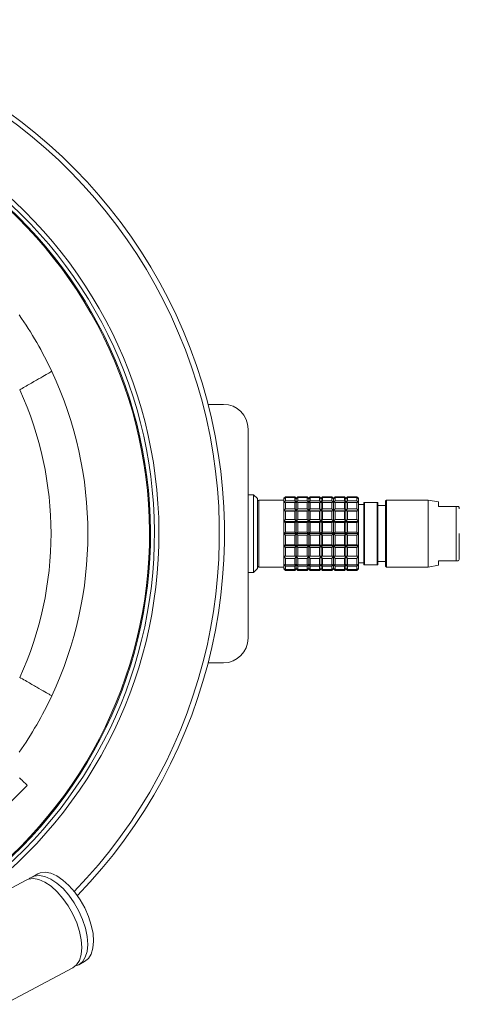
# Model space of a CAD drawing. Header units: inches. Extents: x -4.1 to 23, y -7 to 14.8.
# Tile 16 of 139: x 7 to 9.3, y -6.3 to -1.3. Entities that reach past the tile are written whole.
import ezdxf

# ---------------------------------------------------------------- set-up
doc = ezdxf.new("R2010")
doc.units = ezdxf.units.IN
doc.header["$MEASUREMENT"] = 0

msp = doc.modelspace()

# ---------------------------------------------------------------- linework, layer by layer
at = {"color": 7, "linetype": 'Continuous', "lineweight": 15}
for p, q in [((7.0397, -3.2245), (7.0461, -3.221)), ((7.9952, -3.2982), (8.0731, -3.2982)), ((8.1981, -3.4232), (8.1981, -4.4832)), ((8.2256, -3.7563), (8.1981, -3.7563)), ((8.2453, -3.776), (8.2256, -3.7563)), ((8.2256, -4.15), (8.2256, -3.7563)), ((8.2453, -4.1303), (8.2453, -3.776)), ((8.2453, -3.7917), (8.2453, -4.1146)), ((8.3792, -3.7839), (8.2532, -3.7839)), ((8.3871, -3.7661), (8.3792, -3.774)), ((8.3792, -3.7767), (8.3871, -3.7678)), ((8.3871, -3.7705), (8.3792, -3.7767)), ((8.3792, -3.774), (8.3792, -3.7767)), ((8.3792, -3.7767), (8.3792, -3.798)), ((8.3792, -3.798), (8.3871, -3.7875)), ((8.4343, -3.7661), (8.3871, -3.7661)), ((8.3871, -3.7678), (8.3871, -3.7661)), ((8.3871, -3.7678), (8.4343, -3.7678)), ((8.3871, -3.7875), (8.3871, -3.7705)), ((8.4343, -3.7705), (8.3871, -3.7705)), ((8.3871, -3.7875), (8.4343, -3.7875)), ((8.4422, -3.774), (8.4343, -3.7661)), ((8.4343, -3.7678), (8.4343, -3.7661)), ((8.4343, -3.7678), (8.4422, -3.7767)), ((8.4343, -3.7875), (8.4343, -3.7705)), ((8.4422, -3.7767), (8.4343, -3.7705)), ((8.4343, -3.7875), (8.4422, -3.798)), ((8.45, -3.7661), (8.4422, -3.774)), ((8.4422, -3.7767), (8.45, -3.7678)), ((8.45, -3.7705), (8.4422, -3.7767)), ((8.4422, -3.7767), (8.4422, -3.774)), ((8.4422, -3.798), (8.4422, -3.7767)), ((8.4422, -3.798), (8.45, -3.7875)), ((8.4973, -3.7661), (8.45, -3.7661)), ((8.45, -3.7678), (8.45, -3.7661)), ((8.45, -3.7678), (8.4973, -3.7678)), ((8.45, -3.7875), (8.45, -3.7705)), ((8.4973, -3.7705), (8.45, -3.7705)), ((8.45, -3.7875), (8.4973, -3.7875)), ((8.5052, -3.774), (8.4973, -3.7661)), ((8.4973, -3.7678), (8.4973, -3.7661)), ((8.4973, -3.7678), (8.5052, -3.7767)), ((8.4973, -3.7875), (8.4973, -3.7705)), ((8.5052, -3.7767), (8.4973, -3.7705)), ((8.4973, -3.7875), (8.5052, -3.798)), ((8.513, -3.7661), (8.5052, -3.774)), ((8.5052, -3.7767), (8.513, -3.7678)), ((8.513, -3.7705), (8.5052, -3.7767)), ((8.5052, -3.7767), (8.5052, -3.774)), ((8.5052, -3.798), (8.5052, -3.7767)), ((8.5052, -3.798), (8.513, -3.7875)), ((8.5603, -3.7661), (8.513, -3.7661)), ((8.513, -3.7678), (8.513, -3.7661)), ((8.513, -3.7678), (8.5603, -3.7678)), ((8.513, -3.7875), (8.513, -3.7705)), ((8.5603, -3.7705), (8.513, -3.7705)), ((8.513, -3.7875), (8.5603, -3.7875)), ((8.5682, -3.774), (8.5603, -3.7661)), ((8.5603, -3.7678), (8.5603, -3.7661)), ((8.5603, -3.7678), (8.5682, -3.7767)), ((8.5603, -3.7875), (8.5603, -3.7705)), ((8.5682, -3.7767), (8.5603, -3.7705)), ((8.5603, -3.7875), (8.5682, -3.798)), ((8.576, -3.7661), (8.5682, -3.774)), ((8.5682, -3.7767), (8.576, -3.7678)), ((8.576, -3.7705), (8.5682, -3.7767)), ((8.5682, -3.7767), (8.5682, -3.774)), ((8.5682, -3.798), (8.5682, -3.7767)), ((8.5682, -3.798), (8.576, -3.7875)), ((8.6233, -3.7661), (8.576, -3.7661)), ((8.576, -3.7678), (8.576, -3.7661)), ((8.576, -3.7678), (8.6233, -3.7678)), ((8.576, -3.7875), (8.576, -3.7705)), ((8.6233, -3.7705), (8.576, -3.7705)), ((8.576, -3.7875), (8.6233, -3.7875)), ((8.6311, -3.774), (8.6233, -3.7661)), ((8.6233, -3.7678), (8.6233, -3.7661)), ((8.6233, -3.7678), (8.6311, -3.7767)), ((8.6233, -3.7875), (8.6233, -3.7705)), ((8.6311, -3.7767), (8.6233, -3.7705)), ((8.6233, -3.7875), (8.6311, -3.798)), ((8.639, -3.7661), (8.6311, -3.774)), ((8.6311, -3.7767), (8.639, -3.7678)), ((8.639, -3.7705), (8.6311, -3.7767)), ((8.6311, -3.7767), (8.6311, -3.774)), ((8.6311, -3.798), (8.6311, -3.7767)), ((8.6311, -3.798), (8.639, -3.7875)), ((8.6863, -3.7661), (8.639, -3.7661)), ((8.639, -3.7678), (8.639, -3.7661)), ((8.639, -3.7678), (8.6863, -3.7678)), ((8.639, -3.7875), (8.639, -3.7705)), ((8.6863, -3.7705), (8.639, -3.7705)), ((8.639, -3.7875), (8.6863, -3.7875)), ((8.6941, -3.774), (8.6863, -3.7661)), ((8.6863, -3.7678), (8.6863, -3.7661)), ((8.6863, -3.7678), (8.6941, -3.7767)), ((8.6863, -3.7875), (8.6863, -3.7705)), ((8.6941, -3.7767), (8.6863, -3.7705)), ((8.6863, -3.7875), (8.6941, -3.798)), ((8.702, -3.7661), (8.6941, -3.774)), ((8.6941, -3.7767), (8.702, -3.7678)), ((8.702, -3.7705), (8.6941, -3.7767)), ((8.6941, -3.7767), (8.6941, -3.774)), ((8.6941, -3.798), (8.6941, -3.7767)), ((8.6941, -3.798), (8.702, -3.7875)), ((8.7493, -3.7661), (8.702, -3.7661)), ((8.702, -3.7678), (8.702, -3.7661)), ((8.702, -3.7678), (8.7493, -3.7678)), ((8.702, -3.7875), (8.702, -3.7705)), ((8.7493, -3.7705), (8.702, -3.7705)), ((8.702, -3.7875), (8.7493, -3.7875)), ((8.7571, -3.774), (8.7493, -3.7661)), ((8.7493, -3.7678), (8.7493, -3.7661)), ((8.7493, -3.7678), (8.7571, -3.7767)), ((8.7493, -3.7875), (8.7493, -3.7705)), ((8.7571, -3.7767), (8.7493, -3.7705)), ((8.7493, -3.7875), (8.7571, -3.798)), ((8.7571, -3.7767), (8.7571, -3.774)), ((8.7571, -3.798), (8.7571, -3.7767)), ((8.8989, -3.7839), (8.8949, -3.7878)), ((8.8949, -3.7878), (8.8949, -4.1185)), ((9.1115, -3.7839), (8.8989, -3.7839)), ((8.8989, -4.1224), (8.8989, -3.7839)), ((9.1626, -3.7929), (9.1115, -3.7839)), ((9.1115, -3.9532), (9.1115, -3.7839)), ((8.3871, -3.7952), (8.3792, -3.798)), ((8.3792, -3.798), (8.3792, -3.838)), ((8.3792, -3.838), (8.3871, -3.8271)), ((8.3871, -3.839), (8.3792, -3.838)), ((8.3792, -3.838), (8.3792, -3.8919)), ((8.3792, -3.838), (8.4422, -3.838)), ((8.3871, -3.8271), (8.3871, -3.7952)), ((8.4343, -3.7952), (8.3871, -3.7952)), ((8.3871, -3.8271), (8.4343, -3.8271)), ((8.3871, -3.882), (8.3871, -3.839)), ((8.4343, -3.839), (8.3871, -3.839)), ((8.4343, -3.8271), (8.4343, -3.7952)), ((8.4422, -3.798), (8.4343, -3.7952)), ((8.4343, -3.8271), (8.4422, -3.838)), ((8.4422, -3.838), (8.4343, -3.839)), ((8.4343, -3.882), (8.4343, -3.839)), ((8.45, -3.7952), (8.4422, -3.798)), ((8.4422, -3.838), (8.4422, -3.798)), ((8.4422, -3.838), (8.45, -3.8271)), ((8.4422, -3.8919), (8.4422, -3.838)), ((8.45, -3.839), (8.4422, -3.838)), ((8.4422, -3.838), (8.5052, -3.838)), ((8.45, -3.8271), (8.45, -3.7952)), ((8.4973, -3.7952), (8.45, -3.7952)), ((8.45, -3.8271), (8.4973, -3.8271)), ((8.45, -3.882), (8.45, -3.839)), ((8.4973, -3.839), (8.45, -3.839)), ((8.4973, -3.8271), (8.4973, -3.7952)), ((8.5052, -3.798), (8.4973, -3.7952)), ((8.4973, -3.8271), (8.5052, -3.838)), ((8.5052, -3.838), (8.4973, -3.839)), ((8.4973, -3.882), (8.4973, -3.839)), ((8.513, -3.7952), (8.5052, -3.798)), ((8.5052, -3.838), (8.5052, -3.798)), ((8.5052, -3.838), (8.513, -3.8271)), ((8.5052, -3.8919), (8.5052, -3.838)), ((8.513, -3.839), (8.5052, -3.838)), ((8.5052, -3.838), (8.5682, -3.838)), ((8.513, -3.8271), (8.513, -3.7952)), ((8.5603, -3.7952), (8.513, -3.7952)), ((8.513, -3.8271), (8.5603, -3.8271)), ((8.513, -3.882), (8.513, -3.839)), ((8.5603, -3.839), (8.513, -3.839)), ((8.5603, -3.8271), (8.5603, -3.7952)), ((8.5682, -3.798), (8.5603, -3.7952)), ((8.5603, -3.8271), (8.5682, -3.838)), ((8.5682, -3.838), (8.5603, -3.839)), ((8.5603, -3.882), (8.5603, -3.839)), ((8.576, -3.7952), (8.5682, -3.798)), ((8.5682, -3.838), (8.5682, -3.798)), ((8.5682, -3.838), (8.576, -3.8271)), ((8.5682, -3.8919), (8.5682, -3.838)), ((8.576, -3.839), (8.5682, -3.838)), ((8.5682, -3.838), (8.6311, -3.838)), ((8.576, -3.8271), (8.576, -3.7952)), ((8.6233, -3.7952), (8.576, -3.7952)), ((8.576, -3.8271), (8.6233, -3.8271)), ((8.576, -3.882), (8.576, -3.839)), ((8.6233, -3.839), (8.576, -3.839)), ((8.6233, -3.8271), (8.6233, -3.7952)), ((8.6311, -3.798), (8.6233, -3.7952)), ((8.6233, -3.8271), (8.6311, -3.838)), ((8.6311, -3.838), (8.6233, -3.839)), ((8.6233, -3.882), (8.6233, -3.839)), ((8.639, -3.7952), (8.6311, -3.798)), ((8.6311, -3.838), (8.6311, -3.798)), ((8.6311, -3.838), (8.639, -3.8271)), ((8.6311, -3.8919), (8.6311, -3.838)), ((8.639, -3.839), (8.6311, -3.838)), ((8.6311, -3.838), (8.6941, -3.838)), ((8.639, -3.8271), (8.639, -3.7952)), ((8.6863, -3.7952), (8.639, -3.7952)), ((8.639, -3.8271), (8.6863, -3.8271)), ((8.639, -3.882), (8.639, -3.839)), ((8.6863, -3.839), (8.639, -3.839)), ((8.6863, -3.8271), (8.6863, -3.7952)), ((8.6941, -3.798), (8.6863, -3.7952)), ((8.6863, -3.8271), (8.6941, -3.838)), ((8.6941, -3.838), (8.6863, -3.839)), ((8.6863, -3.882), (8.6863, -3.839)), ((8.702, -3.7952), (8.6941, -3.798)), ((8.6941, -3.838), (8.6941, -3.798)), ((8.6941, -3.838), (8.702, -3.8271)), ((8.6941, -3.8919), (8.6941, -3.838)), ((8.702, -3.839), (8.6941, -3.838)), ((8.6941, -3.838), (8.7571, -3.838)), ((8.702, -3.8271), (8.702, -3.7952)), ((8.7493, -3.7952), (8.702, -3.7952)), ((8.702, -3.8271), (8.7493, -3.8271)), ((8.702, -3.882), (8.702, -3.839)), ((8.7493, -3.839), (8.702, -3.839)), ((8.7493, -3.8271), (8.7493, -3.7952)), ((8.7571, -3.798), (8.7493, -3.7952)), ((8.7493, -3.8271), (8.7571, -3.838)), ((8.7571, -3.838), (8.7493, -3.839)), ((8.7493, -3.882), (8.7493, -3.839)), ((8.7571, -3.838), (8.7571, -3.798)), ((8.7847, -3.8055), (8.7571, -3.8055)), ((8.7571, -3.8919), (8.7571, -3.838)), ((8.7847, -3.7957), (8.7847, -4.1106)), ((8.7886, -3.7957), (8.7847, -3.7957)), ((8.7886, -4.1106), (8.7886, -3.7957)), ((8.8516, -3.7957), (8.7886, -3.7957)), ((8.8516, -4.1106), (8.8516, -3.7957)), ((8.8556, -3.7957), (8.8516, -3.7957)), ((8.8556, -4.1106), (8.8556, -3.7957)), ((8.8949, -3.8114), (8.8556, -3.8114)), ((9.1626, -3.8154), (9.1626, -3.7929)), ((9.2343, -3.8154), (9.1626, -3.8154)), ((9.2417, -3.8154), (9.2343, -3.8154)), ((9.2527, -3.8154), (9.2417, -3.8154)), ((9.2527, -4.0909), (9.2527, -3.8154)), ((8.3792, -3.8919), (8.3871, -3.882)), ((8.3792, -3.8919), (8.3792, -3.9532)), ((8.3871, -3.8965), (8.3792, -3.8919)), ((8.3792, -3.8919), (8.4422, -3.8919)), ((8.3871, -3.882), (8.4343, -3.882)), ((8.4343, -3.882), (8.4422, -3.8919)), ((8.4422, -3.8919), (8.4343, -3.8965)), ((8.4422, -3.8919), (8.45, -3.882)), ((8.4422, -3.9532), (8.4422, -3.8919)), ((8.45, -3.8965), (8.4422, -3.8919)), ((8.4422, -3.8919), (8.5052, -3.8919)), ((8.45, -3.882), (8.4973, -3.882)), ((8.4973, -3.882), (8.5052, -3.8919)), ((8.5052, -3.8919), (8.4973, -3.8965)), ((8.5052, -3.8919), (8.513, -3.882)), ((8.5052, -3.9532), (8.5052, -3.8919)), ((8.513, -3.8965), (8.5052, -3.8919)), ((8.5052, -3.8919), (8.5682, -3.8919)), ((8.513, -3.882), (8.5603, -3.882)), ((8.5603, -3.882), (8.5682, -3.8919)), ((8.5682, -3.8919), (8.5603, -3.8965)), ((8.5682, -3.8919), (8.576, -3.882)), ((8.5682, -3.9532), (8.5682, -3.8919)), ((8.576, -3.8965), (8.5682, -3.8919)), ((8.5682, -3.8919), (8.6311, -3.8919)), ((8.576, -3.882), (8.6233, -3.882)), ((8.6233, -3.882), (8.6311, -3.8919)), ((8.6311, -3.8919), (8.6233, -3.8965)), ((8.6311, -3.8919), (8.639, -3.882)), ((8.6311, -3.9532), (8.6311, -3.8919)), ((8.639, -3.8965), (8.6311, -3.8919)), ((8.6311, -3.8919), (8.6941, -3.8919)), ((8.639, -3.882), (8.6863, -3.882)), ((8.6863, -3.882), (8.6941, -3.8919)), ((8.6941, -3.8919), (8.6863, -3.8965)), ((8.6941, -3.8919), (8.702, -3.882)), ((8.6941, -3.9532), (8.6941, -3.8919)), ((8.702, -3.8965), (8.6941, -3.8919)), ((8.6941, -3.8919), (8.7571, -3.8919)), ((8.702, -3.882), (8.7493, -3.882)), ((8.7493, -3.882), (8.7571, -3.8919)), ((8.7571, -3.8919), (8.7493, -3.8965)), ((8.7571, -3.9532), (8.7571, -3.8919)), ((8.3871, -3.9454), (8.3871, -3.8965)), ((8.4343, -3.8965), (8.3871, -3.8965)), ((8.4343, -3.9454), (8.4343, -3.8965)), ((8.45, -3.9454), (8.45, -3.8965)), ((8.4973, -3.8965), (8.45, -3.8965)), ((8.4973, -3.9454), (8.4973, -3.8965)), ((8.513, -3.9454), (8.513, -3.8965)), ((8.5603, -3.8965), (8.513, -3.8965)), ((8.5603, -3.9454), (8.5603, -3.8965)), ((8.576, -3.9454), (8.576, -3.8965)), ((8.6233, -3.8965), (8.576, -3.8965)), ((8.6233, -3.9454), (8.6233, -3.8965)), ((8.639, -3.9454), (8.639, -3.8965)), ((8.6863, -3.8965), (8.639, -3.8965)), ((8.6863, -3.9454), (8.6863, -3.8965)), ((8.702, -3.9454), (8.702, -3.8965)), ((8.7493, -3.8965), (8.702, -3.8965)), ((8.7493, -3.9454), (8.7493, -3.8965)), ((8.3792, -3.9532), (8.3871, -3.9454)), ((8.3871, -3.9609), (8.3792, -3.9532)), ((8.3792, -3.9532), (8.4422, -3.9532)), ((8.3792, -3.9532), (8.3792, -4.0144)), ((8.3871, -3.9454), (8.4343, -3.9454)), ((8.4343, -3.9609), (8.3871, -3.9609)), ((8.3871, -4.0098), (8.3871, -3.9609)), ((8.4343, -3.9454), (8.4422, -3.9532)), ((8.4422, -3.9532), (8.4343, -3.9609)), ((8.4343, -4.0098), (8.4343, -3.9609)), ((8.4422, -3.9532), (8.45, -3.9454)), ((8.4422, -3.9532), (8.5052, -3.9532)), ((8.45, -3.9609), (8.4422, -3.9532)), ((8.4422, -4.0144), (8.4422, -3.9532)), ((8.45, -3.9454), (8.4973, -3.9454)), ((8.4973, -3.9609), (8.45, -3.9609)), ((8.45, -4.0098), (8.45, -3.9609)), ((8.4973, -3.9454), (8.5052, -3.9532)), ((8.5052, -3.9532), (8.4973, -3.9609)), ((8.4973, -4.0098), (8.4973, -3.9609)), ((8.5052, -3.9532), (8.513, -3.9454)), ((8.513, -3.9609), (8.5052, -3.9532)), ((8.5052, -3.9532), (8.5682, -3.9532)), ((8.5052, -4.0144), (8.5052, -3.9532)), ((8.513, -3.9454), (8.5603, -3.9454)), ((8.5603, -3.9609), (8.513, -3.9609)), ((8.513, -4.0098), (8.513, -3.9609)), ((8.5603, -3.9454), (8.5682, -3.9532)), ((8.5682, -3.9532), (8.5603, -3.9609)), ((8.5603, -4.0098), (8.5603, -3.9609)), ((8.5682, -3.9532), (8.576, -3.9454)), ((8.5682, -4.0144), (8.5682, -3.9532)), ((8.5682, -3.9532), (8.6311, -3.9532)), ((8.576, -3.9609), (8.5682, -3.9532)), ((8.576, -3.9454), (8.6233, -3.9454)), ((8.6233, -3.9609), (8.576, -3.9609)), ((8.576, -4.0098), (8.576, -3.9609)), ((8.6233, -3.9454), (8.6311, -3.9532)), ((8.6311, -3.9532), (8.6233, -3.9609)), ((8.6233, -4.0098), (8.6233, -3.9609)), ((8.6311, -3.9532), (8.639, -3.9454)), ((8.6311, -4.0144), (8.6311, -3.9532)), ((8.639, -3.9609), (8.6311, -3.9532)), ((8.6311, -3.9532), (8.6941, -3.9532)), ((8.639, -3.9454), (8.6863, -3.9454)), ((8.6863, -3.9609), (8.639, -3.9609)), ((8.639, -4.0098), (8.639, -3.9609)), ((8.6863, -3.9454), (8.6941, -3.9532)), ((8.6941, -3.9532), (8.6863, -3.9609)), ((8.6863, -4.0098), (8.6863, -3.9609)), ((8.6941, -3.9532), (8.702, -3.9454)), ((8.6941, -4.0144), (8.6941, -3.9532)), ((8.702, -3.9609), (8.6941, -3.9532)), ((8.6941, -3.9532), (8.7571, -3.9532)), ((8.702, -3.9454), (8.7493, -3.9454)), ((8.7493, -3.9609), (8.702, -3.9609)), ((8.702, -4.0098), (8.702, -3.9609)), ((8.7493, -3.9454), (8.7571, -3.9532)), ((8.7571, -3.9532), (8.7493, -3.9609)), ((8.7493, -4.0098), (8.7493, -3.9609)), ((8.7571, -4.0144), (8.7571, -3.9532)), ((9.1115, -4.1224), (9.1115, -3.9532)), ((8.3792, -4.0144), (8.3871, -4.0098)), ((8.3792, -4.0144), (8.4422, -4.0144)), ((8.3871, -4.0243), (8.3792, -4.0144)), ((8.3792, -4.0144), (8.3792, -4.0683)), ((8.3871, -4.0098), (8.4343, -4.0098)), ((8.3871, -4.0673), (8.3871, -4.0243)), ((8.4343, -4.0243), (8.3871, -4.0243)), ((8.4343, -4.0098), (8.4422, -4.0144)), ((8.4422, -4.0144), (8.4343, -4.0243)), ((8.4343, -4.0673), (8.4343, -4.0243)), ((8.4422, -4.0144), (8.45, -4.0098)), ((8.4422, -4.0144), (8.5052, -4.0144)), ((8.45, -4.0243), (8.4422, -4.0144)), ((8.4422, -4.0683), (8.4422, -4.0144)), ((8.45, -4.0098), (8.4973, -4.0098)), ((8.45, -4.0673), (8.45, -4.0243)), ((8.4973, -4.0243), (8.45, -4.0243)), ((8.4973, -4.0098), (8.5052, -4.0144)), ((8.5052, -4.0144), (8.4973, -4.0243)), ((8.4973, -4.0673), (8.4973, -4.0243)), ((8.5052, -4.0144), (8.513, -4.0098)), ((8.5052, -4.0144), (8.5682, -4.0144)), ((8.5052, -4.0683), (8.5052, -4.0144)), ((8.513, -4.0243), (8.5052, -4.0144)), ((8.513, -4.0098), (8.5603, -4.0098)), ((8.513, -4.0673), (8.513, -4.0243)), ((8.5603, -4.0243), (8.513, -4.0243)), ((8.5603, -4.0098), (8.5682, -4.0144)), ((8.5682, -4.0144), (8.5603, -4.0243)), ((8.5603, -4.0673), (8.5603, -4.0243)), ((8.5682, -4.0144), (8.576, -4.0098)), ((8.5682, -4.0144), (8.6311, -4.0144)), ((8.5682, -4.0683), (8.5682, -4.0144)), ((8.576, -4.0243), (8.5682, -4.0144)), ((8.576, -4.0098), (8.6233, -4.0098)), ((8.576, -4.0673), (8.576, -4.0243)), ((8.6233, -4.0243), (8.576, -4.0243)), ((8.6233, -4.0098), (8.6311, -4.0144)), ((8.6311, -4.0144), (8.6233, -4.0243)), ((8.6233, -4.0673), (8.6233, -4.0243)), ((8.6311, -4.0144), (8.639, -4.0098)), ((8.6311, -4.0144), (8.6941, -4.0144)), ((8.6311, -4.0683), (8.6311, -4.0144)), ((8.639, -4.0243), (8.6311, -4.0144)), ((8.639, -4.0098), (8.6863, -4.0098)), ((8.639, -4.0673), (8.639, -4.0243)), ((8.6863, -4.0243), (8.639, -4.0243)), ((8.6863, -4.0098), (8.6941, -4.0144)), ((8.6941, -4.0144), (8.6863, -4.0243)), ((8.6863, -4.0673), (8.6863, -4.0243)), ((8.6941, -4.0144), (8.702, -4.0098)), ((8.6941, -4.0144), (8.7571, -4.0144)), ((8.6941, -4.0683), (8.6941, -4.0144)), ((8.702, -4.0243), (8.6941, -4.0144)), ((8.702, -4.0098), (8.7493, -4.0098)), ((8.702, -4.0673), (8.702, -4.0243)), ((8.7493, -4.0243), (8.702, -4.0243)), ((8.7493, -4.0098), (8.7571, -4.0144)), ((8.7571, -4.0144), (8.7493, -4.0243)), ((8.7493, -4.0673), (8.7493, -4.0243)), ((8.7571, -4.0683), (8.7571, -4.0144)), ((8.3792, -4.0683), (8.3871, -4.0673)), ((8.3792, -4.0683), (8.4422, -4.0683)), ((8.3871, -4.0792), (8.3792, -4.0683)), ((8.3792, -4.0683), (8.3792, -4.1083)), ((8.3871, -4.0673), (8.4343, -4.0673)), ((8.3871, -4.1111), (8.3871, -4.0792)), ((8.4343, -4.0792), (8.3871, -4.0792)), ((8.4343, -4.0673), (8.4422, -4.0683)), ((8.4422, -4.0683), (8.4343, -4.0792)), ((8.4343, -4.1111), (8.4343, -4.0792)), ((8.4422, -4.0683), (8.45, -4.0673)), ((8.4422, -4.0683), (8.5052, -4.0683)), ((8.45, -4.0792), (8.4422, -4.0683)), ((8.4422, -4.1083), (8.4422, -4.0683)), ((8.45, -4.0673), (8.4973, -4.0673)), ((8.4973, -4.0792), (8.45, -4.0792)), ((8.45, -4.1111), (8.45, -4.0792)), ((8.4973, -4.0673), (8.5052, -4.0683)), ((8.5052, -4.0683), (8.4973, -4.0792)), ((8.4973, -4.1111), (8.4973, -4.0792)), ((8.5052, -4.0683), (8.513, -4.0673)), ((8.5052, -4.0683), (8.5682, -4.0683)), ((8.5052, -4.1083), (8.5052, -4.0683)), ((8.513, -4.0792), (8.5052, -4.0683)), ((8.513, -4.0673), (8.5603, -4.0673)), ((8.5603, -4.0792), (8.513, -4.0792)), ((8.513, -4.1111), (8.513, -4.0792)), ((8.5603, -4.0673), (8.5682, -4.0683)), ((8.5682, -4.0683), (8.5603, -4.0792)), ((8.5603, -4.1111), (8.5603, -4.0792)), ((8.5682, -4.0683), (8.576, -4.0673)), ((8.5682, -4.0683), (8.6311, -4.0683)), ((8.576, -4.0792), (8.5682, -4.0683)), ((8.5682, -4.1083), (8.5682, -4.0683)), ((8.576, -4.0673), (8.6233, -4.0673)), ((8.576, -4.1111), (8.576, -4.0792)), ((8.6233, -4.0792), (8.576, -4.0792)), ((8.6233, -4.0673), (8.6311, -4.0683)), ((8.6311, -4.0683), (8.6233, -4.0792)), ((8.6233, -4.1111), (8.6233, -4.0792)), ((8.6311, -4.0683), (8.639, -4.0673)), ((8.6311, -4.0683), (8.6941, -4.0683)), ((8.639, -4.0792), (8.6311, -4.0683)), ((8.6311, -4.1083), (8.6311, -4.0683)), ((8.639, -4.0673), (8.6863, -4.0673)), ((8.639, -4.1111), (8.639, -4.0792)), ((8.6863, -4.0792), (8.639, -4.0792)), ((8.6863, -4.0673), (8.6941, -4.0683)), ((8.6941, -4.0683), (8.6863, -4.0792)), ((8.6863, -4.1111), (8.6863, -4.0792)), ((8.6941, -4.0683), (8.702, -4.0673)), ((8.6941, -4.0683), (8.7571, -4.0683)), ((8.6941, -4.1083), (8.6941, -4.0683)), ((8.702, -4.0792), (8.6941, -4.0683)), ((8.702, -4.0673), (8.7493, -4.0673)), ((8.702, -4.1111), (8.702, -4.0792)), ((8.7493, -4.0792), (8.702, -4.0792)), ((8.7493, -4.0673), (8.7571, -4.0683)), ((8.7571, -4.0683), (8.7493, -4.0792)), ((8.7493, -4.1111), (8.7493, -4.0792)), ((8.7571, -4.1083), (8.7571, -4.0683)), ((9.1626, -4.0909), (9.2343, -4.0909)), ((9.1626, -4.1134), (9.1626, -4.0909)), ((9.2343, -4.0909), (9.2417, -4.0909)), ((9.2417, -4.0909), (9.2527, -4.0909)), ((8.2256, -4.15), (8.2453, -4.1303)), ((8.2532, -4.1224), (8.3792, -4.1224)), ((8.3792, -4.1083), (8.3871, -4.1111)), ((8.3871, -4.1188), (8.3792, -4.1083)), ((8.3792, -4.1083), (8.3792, -4.1296)), ((8.3792, -4.1296), (8.3871, -4.1358)), ((8.3871, -4.1385), (8.3792, -4.1296)), ((8.3792, -4.1296), (8.3792, -4.1323)), ((8.3792, -4.1323), (8.3871, -4.1402)), ((8.3871, -4.1111), (8.4343, -4.1111)), ((8.4343, -4.1188), (8.3871, -4.1188)), ((8.3871, -4.1358), (8.3871, -4.1188)), ((8.3871, -4.1358), (8.4343, -4.1358)), ((8.4343, -4.1385), (8.3871, -4.1385)), ((8.3871, -4.1402), (8.3871, -4.1385)), ((8.3871, -4.1402), (8.4343, -4.1402)), ((8.4343, -4.1111), (8.4422, -4.1083)), ((8.4422, -4.1083), (8.4343, -4.1188)), ((8.4343, -4.1358), (8.4343, -4.1188)), ((8.4343, -4.1358), (8.4422, -4.1296)), ((8.4422, -4.1296), (8.4343, -4.1385)), ((8.4343, -4.1402), (8.4422, -4.1323)), ((8.4343, -4.1402), (8.4343, -4.1385)), ((8.4422, -4.1083), (8.45, -4.1111)), ((8.4422, -4.1296), (8.4422, -4.1083)), ((8.45, -4.1188), (8.4422, -4.1083)), ((8.4422, -4.1296), (8.45, -4.1358)), ((8.4422, -4.1323), (8.4422, -4.1296)), ((8.45, -4.1385), (8.4422, -4.1296)), ((8.4422, -4.1323), (8.45, -4.1402)), ((8.45, -4.1111), (8.4973, -4.1111)), ((8.45, -4.1358), (8.45, -4.1188)), ((8.4973, -4.1188), (8.45, -4.1188)), ((8.45, -4.1358), (8.4973, -4.1358)), ((8.45, -4.1402), (8.45, -4.1385)), ((8.4973, -4.1385), (8.45, -4.1385)), ((8.45, -4.1402), (8.4973, -4.1402)), ((8.4973, -4.1111), (8.5052, -4.1083)), ((8.5052, -4.1083), (8.4973, -4.1188)), ((8.4973, -4.1358), (8.4973, -4.1188)), ((8.4973, -4.1358), (8.5052, -4.1296)), ((8.5052, -4.1296), (8.4973, -4.1385)), ((8.4973, -4.1402), (8.5052, -4.1323)), ((8.4973, -4.1402), (8.4973, -4.1385)), ((8.5052, -4.1083), (8.513, -4.1111)), ((8.513, -4.1188), (8.5052, -4.1083)), ((8.5052, -4.1296), (8.5052, -4.1083)), ((8.5052, -4.1296), (8.513, -4.1358)), ((8.513, -4.1385), (8.5052, -4.1296)), ((8.5052, -4.1323), (8.5052, -4.1296)), ((8.5052, -4.1323), (8.513, -4.1402)), ((8.513, -4.1111), (8.5603, -4.1111)), ((8.5603, -4.1188), (8.513, -4.1188)), ((8.513, -4.1358), (8.513, -4.1188)), ((8.513, -4.1358), (8.5603, -4.1358)), ((8.5603, -4.1385), (8.513, -4.1385)), ((8.513, -4.1402), (8.513, -4.1385)), ((8.513, -4.1402), (8.5603, -4.1402)), ((8.5603, -4.1111), (8.5682, -4.1083)), ((8.5682, -4.1083), (8.5603, -4.1188)), ((8.5603, -4.1358), (8.5603, -4.1188)), ((8.5603, -4.1358), (8.5682, -4.1296)), ((8.5682, -4.1296), (8.5603, -4.1385)), ((8.5603, -4.1402), (8.5682, -4.1323)), ((8.5603, -4.1402), (8.5603, -4.1385)), ((8.5682, -4.1083), (8.576, -4.1111)), ((8.576, -4.1188), (8.5682, -4.1083)), ((8.5682, -4.1296), (8.5682, -4.1083)), ((8.5682, -4.1296), (8.576, -4.1358)), ((8.576, -4.1385), (8.5682, -4.1296)), ((8.5682, -4.1323), (8.5682, -4.1296)), ((8.5682, -4.1323), (8.576, -4.1402)), ((8.576, -4.1111), (8.6233, -4.1111)), ((8.6233, -4.1188), (8.576, -4.1188)), ((8.576, -4.1358), (8.576, -4.1188)), ((8.576, -4.1358), (8.6233, -4.1358)), ((8.6233, -4.1385), (8.576, -4.1385)), ((8.576, -4.1402), (8.576, -4.1385)), ((8.576, -4.1402), (8.6233, -4.1402)), ((8.6233, -4.1111), (8.6311, -4.1083)), ((8.6311, -4.1083), (8.6233, -4.1188)), ((8.6233, -4.1358), (8.6233, -4.1188)), ((8.6233, -4.1358), (8.6311, -4.1296)), ((8.6311, -4.1296), (8.6233, -4.1385)), ((8.6233, -4.1402), (8.6311, -4.1323)), ((8.6233, -4.1402), (8.6233, -4.1385)), ((8.6311, -4.1083), (8.639, -4.1111)), ((8.6311, -4.1296), (8.6311, -4.1083)), ((8.639, -4.1188), (8.6311, -4.1083)), ((8.6311, -4.1296), (8.639, -4.1358)), ((8.6311, -4.1323), (8.6311, -4.1296)), ((8.639, -4.1385), (8.6311, -4.1296)), ((8.6311, -4.1323), (8.639, -4.1402)), ((8.639, -4.1111), (8.6863, -4.1111)), ((8.639, -4.1358), (8.639, -4.1188)), ((8.6863, -4.1188), (8.639, -4.1188)), ((8.639, -4.1358), (8.6863, -4.1358)), ((8.639, -4.1402), (8.639, -4.1385)), ((8.6863, -4.1385), (8.639, -4.1385)), ((8.639, -4.1402), (8.6863, -4.1402)), ((8.6863, -4.1111), (8.6941, -4.1083)), ((8.6941, -4.1083), (8.6863, -4.1188)), ((8.6863, -4.1358), (8.6863, -4.1188)), ((8.6863, -4.1358), (8.6941, -4.1296)), ((8.6941, -4.1296), (8.6863, -4.1385)), ((8.6863, -4.1402), (8.6941, -4.1323)), ((8.6863, -4.1402), (8.6863, -4.1385)), ((8.6941, -4.1083), (8.702, -4.1111)), ((8.702, -4.1188), (8.6941, -4.1083)), ((8.6941, -4.1296), (8.6941, -4.1083)), ((8.6941, -4.1296), (8.702, -4.1358)), ((8.702, -4.1385), (8.6941, -4.1296)), ((8.6941, -4.1323), (8.6941, -4.1296)), ((8.6941, -4.1323), (8.702, -4.1402)), ((8.702, -4.1111), (8.7493, -4.1111)), ((8.7493, -4.1188), (8.702, -4.1188)), ((8.702, -4.1358), (8.702, -4.1188)), ((8.702, -4.1358), (8.7493, -4.1358)), ((8.7493, -4.1385), (8.702, -4.1385)), ((8.702, -4.1402), (8.702, -4.1385)), ((8.702, -4.1402), (8.7493, -4.1402)), ((8.7493, -4.1111), (8.7571, -4.1083)), ((8.7571, -4.1083), (8.7493, -4.1188)), ((8.7493, -4.1358), (8.7493, -4.1188)), ((8.7493, -4.1358), (8.7571, -4.1296)), ((8.7571, -4.1296), (8.7493, -4.1385)), ((8.7493, -4.1402), (8.7571, -4.1323)), ((8.7493, -4.1402), (8.7493, -4.1385)), ((8.7571, -4.1008), (8.7847, -4.1008)), ((8.7571, -4.1296), (8.7571, -4.1083)), ((8.7571, -4.1323), (8.7571, -4.1296)), ((8.7847, -4.1106), (8.7886, -4.1106)), ((8.7886, -4.1106), (8.8516, -4.1106)), ((8.8516, -4.1106), (8.8556, -4.1106)), ((8.8556, -4.0949), (8.8949, -4.0949)), ((8.8949, -4.1185), (8.8989, -4.1224)), ((8.8989, -4.1224), (9.1115, -4.1224)), ((9.1115, -4.1224), (9.1626, -4.1134)), ((8.1981, -4.15), (8.2256, -4.15)), ((8.0731, -4.6082), (7.9952, -4.6082)), ((7.0461, -4.6853), (7.0397, -4.6818)), ((6.9899, -5.3182), (7.0783, -5.2298)), ((7.1322, -5.6777), (7.1023, -5.6936)), ((7.0724, -5.7095), (6.7256, -5.8939)), ((7.3389, -6.1385), (7.3688, -6.1226)), ((6.9622, -6.3388), (7.309, -6.1544))]:
    msp.add_line(p, q, dxfattribs=at)
at = {"color": 8, "linetype": 'Continuous', "lineweight": 15}
msp.add_line((8.2532, -4.1224), (8.2532, -3.7839), dxfattribs=at)
at = {"color": 7, "linetype": 'Continuous', "lineweight": 15, "flags": 128}
for points in [[(7.3229, -6.1445), (7.3389, -6.1385), (7.3582, -6.1231), (7.3726, -6.1001), (7.3815, -6.0706), (7.3845, -6.0354), (7.3817, -5.9959), (7.373, -5.9536), (7.3588, -5.9098), (7.3396, -5.8663), (7.3161, -5.8246), (7.2892, -5.7862), (7.2597, -5.7525), (7.2289, -5.7247), (7.1978, -5.7039), (7.1674, -5.6906), (7.139, -5.6856), (7.1136, -5.6888), (7.092, -5.7003), (7.0884, -5.7035)], [(7.3688, -6.1226), (7.3881, -6.1072), (7.4025, -6.0843), (7.4113, -6.0547), (7.4144, -6.0195), (7.4115, -5.98), (7.4029, -5.9377), (7.3887, -5.8939), (7.3695, -5.8504), (7.346, -5.8087), (7.319, -5.7703), (7.2896, -5.7366), (7.2588, -5.7088), (7.2277, -5.688), (7.1973, -5.6747), (7.1689, -5.6697), (7.1435, -5.6729), (7.1322, -5.6777)], [(7.309, -6.1544), (7.3283, -6.139), (7.3427, -6.116), (7.3516, -6.0865), (7.3546, -6.0513), (7.3518, -6.0118), (7.3431, -5.9695), (7.3289, -5.9257), (7.3097, -5.8822), (7.2862, -5.8405), (7.2593, -5.8021), (7.2298, -5.7684), (7.199, -5.7406), (7.1679, -5.7198), (7.1375, -5.7065), (7.1092, -5.7015), (7.0837, -5.7047), (7.0724, -5.7095)]]:
    msp.add_lwpolyline(points, dxfattribs=at)
at = {"color": 8, "linetype": 'Continuous', "lineweight": 15}
for radius, start, end in [(2.6042, 315.8472, 82.0465), (2.298, 302.914, 54.1151)]:
    msp.add_arc((5.4481, -3.9532), radius, start, end, dxfattribs=at)
at = {"color": 7, "linetype": 'Continuous', "lineweight": 15}
for centre, radius, start, end in [((5.4481, -3.9532), 2.63, 315.7582, 82.0465), ((5.4481, -3.9532), 2.25, 303.0192, 54.0891), ((5.4481, -3.9532), 2.255, 303.008, 54.0992), ((5.4481, -3.9532), 2.275, 302.9639, 54.1221), ((5.4481, -3.9532), 1.9375, 25.1147, 34.8853), ((5.4481, -3.9532), 1.9375, 334.8853, 25.1147), ((5.4481, -3.9532), 1.7505, 335.4034, 24.5966), ((8.0731, -3.4232), 0.125, 0, 90), ((8.2532, -3.7917), 0.00787, 90, 180), ((9.2493, -3.8281), 0.0197, 0, 41.0533), ((9.2493, -4.0782), 0.0197, 319.0057, 0), ((8.2532, -4.1146), 0.00787, 180, 270), ((8.0731, -4.4832), 0.125, 270, 0), ((5.4481, -3.9532), 1.9375, 325.1147, 334.8853)]:
    msp.add_arc(centre, radius, start, end, dxfattribs=at)
for points, knots in [([(7.0461, -3.221), (7.0644, -3.2105), (7.1009, -3.1894), (7.1486, -3.1619), (7.1837, -3.1416), (7.2004, -3.132), (7.2019, -3.1311), (7.2024, -3.1308)], [0, 0, 0, 0, 0.221192, 0.442436, 0.66314, 0.882991, 1, 1, 1, 1]), ([(9.2639, -3.8154), (9.264, -3.8154), (9.2642, -3.8154), (9.2628, -3.8154), (9.2601, -3.8154), (9.2561, -3.8154), (9.2537, -3.8154), (9.2527, -3.8154)], [0, 0, 0, 0, 0.1723598, 0.4815653, 0.7990961, 0.9151027, 1, 1, 1, 1]), ([(9.2689, -4.0782), (9.2689, -4.0765), (9.2689, -4.0739), (9.2689, -4.0583), (9.2689, -4.0422), (9.2689, -4.0223), (9.2689, -3.9931), (9.2689, -3.9689), (9.2689, -3.9532)], [0, 0, 0, 0, 0.239443, 0.369775, 0.5, 0.630332, 0.760557, 1, 1, 1, 1]), ([(9.2527, -4.0909), (9.2538, -4.0909), (9.2568, -4.0909), (9.2617, -4.0909), (9.264, -4.0909), (9.2639, -4.0909), (9.2639, -4.0909)], [0, 0, 0, 0, 0.093638, 0.252176, 0.737155, 1, 1, 1, 1]), ([(7.2024, -4.7755), (7.2006, -4.7745), (7.197, -4.7724), (7.1692, -4.7563), (7.1281, -4.7326), (7.0844, -4.7073), (7.0562, -4.6911), (7.0461, -4.6853)], [0, 0, 0, 0, 0.219054, 0.438123, 0.65753, 0.877706, 1, 1, 1, 1]), ([(7.0783, -5.2298), (7.0768, -5.2284), (7.0742, -5.2258), (7.0573, -5.2089), (7.0437, -5.1952), (7.0394, -5.191)], [0, 0, 0, 0, 0.468578, 0.832628, 1, 1, 1, 1])]:
    msp.add_open_spline(points, degree=3, knots=knots, dxfattribs=at)

doc.saveas('drawing.dxf')
